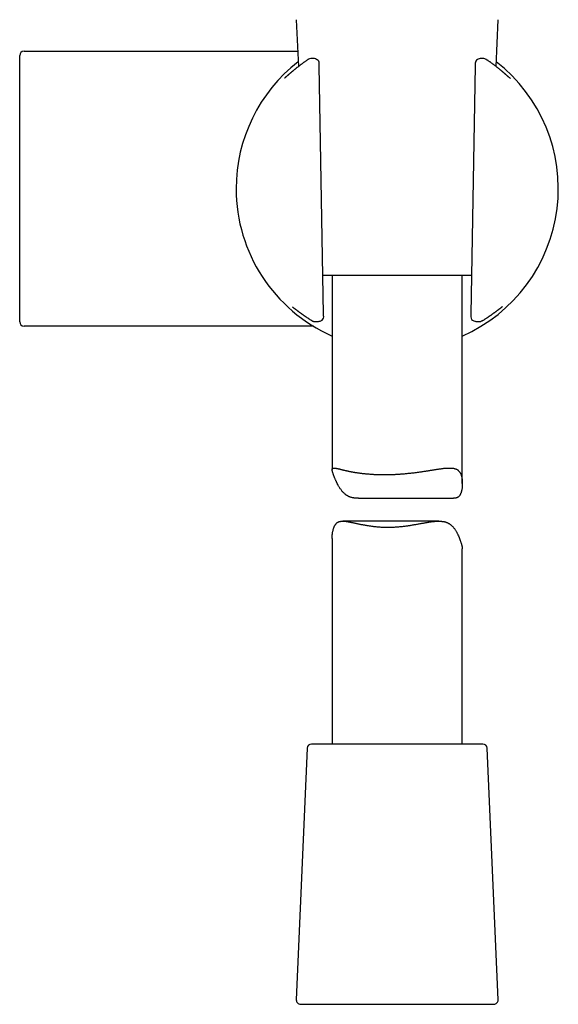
# Model space of a CAD drawing. Header units: millimetres. Extents: x 8 to 406, y 12 to 672.
# Tile 10 of 13: x 344 to 406, y 372 to 486. Entities that reach past the tile are written whole.
import ezdxf

# ---------------------------------------------------------------- set-up
doc = ezdxf.new("R2010")
doc.units = ezdxf.units.MM

msp = doc.modelspace()

# ---------------------------------------------------------------- linework, layer by layer
at = {"color": 7, "linetype": 'Continuous', "lineweight": 30}
for p, q in [((375.84, 485.7), (376.08, 480.3)), ((398.87, 480.3), (399.1, 485.7)), ((344.47, 482.07), (369.9, 482.07)), ((377.56, 481.22), (377.51, 481.22)), ((378.25, 481.09), (378.18, 481.13)), ((378.99, 451.76), (378.49, 480.38)), ((396.45, 480.38), (395.95, 451.76)), ((396.79, 481.14), (396.72, 481.1)), ((397.9, 481.01), (397.89, 481.01)), ((385.51, 456.22), (378.91, 456.22)), ((379.97, 456.22), (379.97, 433.85)), ((396.03, 456.22), (385.51, 456.22)), ((394.97, 432.23), (394.97, 456.22)), ((377.66, 451), (377.67, 450.99)), ((378.58, 450.96), (378.67, 450.99)), ((396.29, 450.99), (396.4, 450.95)), ((397.1, 450.93), (397.11, 450.93)), ((397.28, 450.99), (397.28, 451)), ((369.9, 450.37), (344.47, 450.37)), ((382.99, 430.54), (393.94, 430.54)), ((392.26, 427.91), (381.21, 427.91)), ((379.97, 425.92), (379.97, 402.22)), ((394.97, 402.22), (394.97, 424.71)), ((377.1, 401.74), (375.84, 372.74)), ((397.34, 402.22), (377.6, 402.22)), ((399.1, 372.74), (397.84, 401.74)), ((376.34, 372.22), (385.83, 372.22)), ((385.83, 372.22), (398.6, 372.22))]:
    msp.add_line(p, q, dxfattribs=at)
at = {"color": 7, "linetype": 'Continuous', "lineweight": 30, "flags": 128}
msp.add_lwpolyline([(400.51, 478.93), (400.48, 478.95), (400.46, 478.96)], dxfattribs=at)
at = {"color": 7, "linetype": 'Continuous', "lineweight": 30}
for centre, radius, start, end in [((344.47, 481.57), 0.5, 90, 180), ((377.51, 480.72), 0.5, 90, 123.7556), ((377.91, 480.71), 0.5, 57.5809, 89.0518), ((397.04, 480.71), 0.5, 90.9389, 119.282), ((397.44, 480.71), 0.5, 56.5683, 91.0345), ((387.47, 466.22), 18.56, 127.9696, 180), ((377.99, 480.66), 0.5, 1.6103, 57.5809), ((387.47, 466.22), 18.56, 293.8381, 52.0304), ((396.96, 480.66), 0.5, 119.282, 178.3057), ((397.61, 480.6), 0.5, 55.6203, 55.9415), ((387.47, 466.22), 18.56, 180, 246.1619), ((375.8, 452.93), 0.5, 232.8367, 235.8542), ((399.08, 452.87), 0.5, 306.1061, 307.4474), ((344.47, 450.87), 0.5, 180, 270), ((378.4, 451.43), 0.5, 270.5884, 290.4221), ((378.5, 451.46), 0.5, 290.4221, 0.3961), ((396.45, 451.46), 0.5, 179.6868, 180), ((396.45, 451.46), 0.5, 180, 251.8365), ((396.55, 451.43), 0.5, 251.8365, 269.4168), ((377.6, 401.72), 0.5, 90, 177.5187), ((397.34, 401.72), 0.5, 2.4813, 90), ((376.34, 372.72), 0.5, 177.5187, 270), ((398.6, 372.72), 0.5, 270, 2.4813)]:
    msp.add_arc(centre, radius, start, end, dxfattribs=at)
for points, knots in [([(343.97, 450.87), (343.97, 450.87), (343.97, 450.88), (343.97, 450.89), (343.97, 450.92), (343.97, 450.94), (343.97, 450.96), (343.97, 450.98), (343.97, 451), (343.97, 451.02), (343.97, 451.06), (343.97, 451.11), (343.97, 451.19), (343.97, 451.28), (343.97, 451.38), (343.97, 451.46), (343.97, 451.51), (343.97, 451.54), (343.97, 451.56), (343.97, 451.59), (343.97, 451.61), (343.97, 451.67), (343.97, 451.76), (343.97, 451.89), (343.97, 452.01), (343.97, 452.11), (343.97, 452.19), (343.97, 452.28), (343.97, 452.38), (343.97, 452.47), (343.97, 452.58), (343.97, 452.71), (343.97, 452.84), (343.97, 452.98), (343.97, 453.13), (343.97, 453.3), (343.97, 453.49), (343.97, 453.71), (343.97, 453.91), (343.97, 454.08), (343.97, 454.21), (343.97, 454.35), (343.97, 454.49), (343.97, 454.63), (343.97, 454.78), (343.97, 454.93), (343.97, 455.11), (343.97, 455.34), (343.97, 455.59), (343.97, 455.86), (343.97, 456.1), (343.97, 456.31), (343.97, 456.5), (343.97, 456.68), (343.97, 456.87), (343.97, 457.06), (343.97, 457.26), (343.97, 457.46), (343.97, 457.7), (343.97, 457.99), (343.97, 458.32), (343.97, 458.66), (343.97, 458.97), (343.97, 459.26), (343.97, 459.52), (343.97, 459.79), (343.97, 460.05), (343.97, 460.32), (343.97, 460.6), (343.97, 460.91), (343.97, 461.26), (343.97, 461.65), (343.97, 462.05), (343.97, 462.43), (343.97, 462.79), (343.97, 463.14), (343.97, 463.48), (343.97, 463.83), (343.97, 464.19), (343.97, 464.56), (343.97, 464.96), (343.97, 465.38), (343.97, 465.8), (343.97, 466.2), (343.97, 466.58), (343.97, 466.94), (343.97, 467.3), (343.97, 467.65), (343.97, 468.01), (343.97, 468.38), (343.97, 468.77), (343.97, 469.19), (343.97, 469.59), (343.97, 469.98), (343.97, 470.34), (343.97, 470.68), (343.97, 471.01), (343.97, 471.34), (343.97, 471.67), (343.97, 472.01), (343.97, 472.36), (343.97, 472.73), (343.97, 473.09), (343.97, 473.41), (343.97, 473.7), (343.97, 473.94), (343.97, 474.19), (343.97, 474.43), (343.97, 474.67), (343.97, 474.9), (343.97, 475.16), (343.97, 475.44), (343.97, 475.74), (343.97, 476.03), (343.97, 476.28), (343.97, 476.49), (343.97, 476.66), (343.97, 476.83), (343.97, 476.99), (343.97, 477.16), (343.97, 477.32), (343.97, 477.47), (343.97, 477.65), (343.97, 477.85), (343.97, 478.08), (343.97, 478.29), (343.97, 478.47), (343.97, 478.61), (343.97, 478.71), (343.97, 478.81), (343.97, 478.91), (343.97, 479.01), (343.97, 479.1), (343.97, 479.19), (343.97, 479.28), (343.97, 479.36), (343.97, 479.45), (343.97, 479.54), (343.97, 479.64), (343.97, 479.75), (343.97, 479.86), (343.97, 479.96), (343.97, 480.06), (343.97, 480.18), (343.97, 480.31), (343.97, 480.46), (343.97, 480.6), (343.97, 480.73), (343.97, 480.85), (343.97, 480.93), (343.97, 480.98), (343.97, 481), (343.97, 481.02), (343.97, 481.04), (343.97, 481.06), (343.97, 481.1), (343.97, 481.16), (343.97, 481.24), (343.97, 481.29), (343.97, 481.33), (343.97, 481.37), (343.97, 481.4), (343.97, 481.42), (343.97, 481.45), (343.97, 481.48), (343.97, 481.51), (343.97, 481.54), (343.97, 481.56), (343.97, 481.57), (343.97, 481.57), (343.97, 481.57)], [0, 0, 0, 0, 0.008868, 0.017725, 0.026579, 0.030057, 0.033537, 0.037018, 0.040501, 0.044199, 0.048143, 0.056587, 0.065022, 0.073454, 0.081889, 0.090334, 0.092111, 0.093886, 0.095661, 0.097435, 0.099209, 0.100982, 0.109333, 0.116783, 0.124233, 0.128668, 0.133105, 0.137545, 0.141988, 0.146615, 0.151451, 0.15725, 0.163046, 0.168843, 0.174688, 0.180809, 0.188819, 0.196825, 0.204833, 0.209404, 0.213973, 0.218539, 0.223104, 0.227668, 0.232233, 0.236799, 0.241554, 0.249069, 0.256579, 0.264088, 0.2716, 0.276587, 0.281569, 0.286549, 0.291528, 0.296506, 0.301485, 0.306466, 0.311607, 0.31972, 0.327826, 0.335932, 0.344042, 0.350123, 0.356198, 0.36227, 0.36834, 0.374411, 0.380485, 0.38667, 0.395215, 0.403753, 0.41229, 0.420833, 0.428202, 0.435562, 0.442918, 0.450274, 0.457633, 0.465038, 0.473782, 0.482519, 0.491256, 0.5, 0.507425, 0.514843, 0.522256, 0.529669, 0.537086, 0.544474, 0.553151, 0.561821, 0.57049, 0.579166, 0.586422, 0.59367, 0.600914, 0.608158, 0.615405, 0.622556, 0.63091, 0.639258, 0.647605, 0.655957, 0.661862, 0.667761, 0.673658, 0.679552, 0.685448, 0.691346, 0.697096, 0.704925, 0.712749, 0.720572, 0.728399, 0.733185, 0.737968, 0.742748, 0.747527, 0.752305, 0.757084, 0.761864, 0.766466, 0.773645, 0.780818, 0.787991, 0.795166, 0.798803, 0.802438, 0.806072, 0.809704, 0.813335, 0.816966, 0.82039, 0.823815, 0.827187, 0.830438, 0.833687, 0.838519, 0.84335, 0.84818, 0.853011, 0.857667, 0.862114, 0.870045, 0.877967, 0.885885, 0.893804, 0.901729, 0.909665, 0.911241, 0.912816, 0.91439, 0.915964, 0.917538, 0.919111, 0.926521, 0.933133, 0.939744, 0.94368, 0.947617, 0.951555, 0.955496, 0.959229, 0.962713, 0.970174, 0.977628, 0.985081, 0.992537, 1, 1, 1, 1]), ([(369.9, 482.07), (370.08, 482.07), (370.44, 482.07), (370.97, 482.07), (371.49, 482.07), (372.01, 482.07), (372.49, 482.07), (372.92, 482.07), (373.31, 482.07), (373.7, 482.07), (374.09, 482.07), (374.48, 482.07), (374.86, 482.07), (375.25, 482.07), (375.62, 482.07), (375.87, 482.07), (376, 482.07), (376, 482.07)], [0, 0, 0, 0, 0.0877138, 0.1742875, 0.2597422, 0.3440997, 0.4273829, 0.4920817, 0.5561437, 0.6195811, 0.6829653, 0.7476335, 0.8115092, 0.8746083, 0.9369472, 0.9985428, 1, 1, 1, 1]), ([(377.92, 481.21), (377.92, 481.21), (377.87, 481.21), (377.79, 481.21), (377.67, 481.21), (377.6, 481.21), (377.56, 481.22)], [0, 0, 0, 0, 0.033917, 0.372355, 0.711851, 1, 1, 1, 1]), ([(377.56, 481.21), (377.56, 481.21), (377.56, 481.22), (377.56, 481.22), (377.56, 481.22)], [0, 0, 0, 0, 0.6041662, 1, 1, 1, 1]), ([(397.43, 481.21), (397.43, 481.21), (397.39, 481.21), (397.31, 481.21), (397.19, 481.21), (397.1, 481.21), (397.04, 481.21), (397.03, 481.21)], [0, 0, 0, 0, 0.000668, 0.302859, 0.605758, 0.909421, 1, 1, 1, 1]), ([(377.23, 481.13), (377.2, 481.11), (377.13, 481.07), (377.03, 481), (376.93, 480.93), (376.83, 480.86), (376.74, 480.79), (376.64, 480.72), (376.55, 480.66), (376.46, 480.59), (376.37, 480.52), (376.28, 480.46), (376.2, 480.39), (376.12, 480.33), (376.04, 480.27), (375.96, 480.21), (375.88, 480.15), (375.81, 480.09), (375.74, 480.03), (375.67, 479.97), (375.6, 479.92), (375.54, 479.86), (375.47, 479.81), (375.41, 479.76), (375.35, 479.71), (375.29, 479.66), (375.24, 479.61), (375.18, 479.57), (375.13, 479.52), (375.08, 479.48), (375.03, 479.43), (374.98, 479.39), (374.94, 479.35), (374.9, 479.32), (374.86, 479.28), (374.82, 479.25), (374.78, 479.21), (374.75, 479.18), (374.71, 479.15), (374.68, 479.13), (374.65, 479.1), (374.62, 479.08), (374.6, 479.05), (374.58, 479.03), (374.56, 479.02), (374.54, 479), (374.52, 478.99), (374.51, 478.98), (374.5, 478.97), (374.49, 478.96), (374.48, 478.96), (374.48, 478.95), (374.48, 478.95), (374.48, 478.95), (374.48, 478.95)], [0, 0, 0, 0, 0.018312, 0.039472, 0.0605, 0.081129, 0.101923, 0.12263, 0.143257, 0.16381, 0.184296, 0.204731, 0.225122, 0.245456, 0.265739, 0.285979, 0.306184, 0.326402, 0.346465, 0.366584, 0.386725, 0.406844, 0.4269, 0.446305, 0.46643, 0.486524, 0.506593, 0.526641, 0.546672, 0.566689, 0.586694, 0.606688, 0.626671, 0.646638, 0.666587, 0.686523, 0.706608, 0.726786, 0.747008, 0.767232, 0.787406, 0.807476, 0.827381, 0.847048, 0.866393, 0.885315, 0.903698, 0.921421, 0.937819, 0.955175, 0.969807, 0.983461, 0.996083, 1, 1, 1, 1]), ([(378.49, 480.38), (378.49, 480.39), (378.49, 480.41), (378.49, 480.45), (378.49, 480.49), (378.49, 480.53), (378.49, 480.57), (378.49, 480.61), (378.49, 480.65), (378.49, 480.67), (378.49, 480.68)], [0, 0, 0, 0, 0.058285, 0.203813, 0.348434, 0.491981, 0.634348, 0.775498, 0.915475, 1, 1, 1, 1]), ([(396.46, 480.68), (396.46, 480.67), (396.46, 480.66), (396.46, 480.63), (396.46, 480.59), (396.46, 480.55), (396.46, 480.5), (396.45, 480.46), (396.45, 480.42), (396.45, 480.39), (396.45, 480.38)], [0, 0, 0, 0, 0.0461998, 0.1828643, 0.3206421, 0.4597044, 0.6001435, 0.741975, 0.8851435, 1, 1, 1, 1]), ([(397.89, 481.01), (397.89, 481.02), (397.85, 481.04), (397.79, 481.08), (397.73, 481.12), (397.71, 481.13)], [0, 0, 0, 0, 0.015041, 0.676833, 1, 1, 1, 1]), ([(400.47, 478.95), (400.47, 478.95), (400.47, 478.95), (400.47, 478.95), (400.46, 478.96), (400.46, 478.96), (400.45, 478.97), (400.44, 478.98), (400.43, 478.99), (400.41, 479), (400.39, 479.01), (400.37, 479.03), (400.35, 479.05), (400.33, 479.07), (400.3, 479.09), (400.28, 479.11), (400.25, 479.14), (400.21, 479.17), (400.18, 479.2), (400.14, 479.23), (400.11, 479.27), (400.07, 479.3), (400.02, 479.34), (399.98, 479.38), (399.93, 479.42), (399.89, 479.46), (399.84, 479.5), (399.79, 479.54), (399.73, 479.59), (399.68, 479.64), (399.62, 479.69), (399.56, 479.74), (399.5, 479.79), (399.44, 479.84), (399.37, 479.9), (399.3, 479.95), (399.24, 480.01), (399.16, 480.06), (399.09, 480.12), (399.02, 480.18), (398.94, 480.24), (398.86, 480.3), (398.78, 480.37), (398.7, 480.43), (398.62, 480.49), (398.53, 480.56), (398.44, 480.62), (398.35, 480.69), (398.26, 480.76), (398.16, 480.83), (398.06, 480.89), (397.97, 480.96), (397.92, 480.99), (397.9, 481.01)], [0, 0, 0, 0, 0.00345, 0.016178, 0.030025, 0.044977, 0.060987, 0.077973, 0.095832, 0.114448, 0.133707, 0.153502, 0.1724, 0.192149, 0.212245, 0.232615, 0.253191, 0.273915, 0.294736, 0.315613, 0.336508, 0.357389, 0.37812, 0.398846, 0.419606, 0.440395, 0.461212, 0.482054, 0.502924, 0.523824, 0.544759, 0.565295, 0.586019, 0.606827, 0.627691, 0.648585, 0.669479, 0.690337, 0.711135, 0.731847, 0.752615, 0.773528, 0.794486, 0.815498, 0.83657, 0.857709, 0.87892, 0.900212, 0.921594, 0.942752, 0.96425, 0.985896, 1, 1, 1, 1]), ([(375.39, 452.6), (375.39, 452.6), (375.39, 452.6), (375.39, 452.6), (375.4, 452.6), (375.4, 452.59), (375.41, 452.59), (375.42, 452.58), (375.44, 452.57), (375.46, 452.56), (375.47, 452.54), (375.49, 452.53), (375.49, 452.53)], [0, 0, 0, 0, 0.0554022, 0.1285421, 0.2045466, 0.3028056, 0.4074463, 0.5187584, 0.6360543, 0.7586284, 0.8857894, 1, 1, 1, 1]), ([(375.52, 452.51), (375.52, 452.51), (375.52, 452.51), (375.53, 452.5), (375.55, 452.49), (375.56, 452.48), (375.58, 452.46), (375.6, 452.45), (375.63, 452.43), (375.65, 452.41), (375.68, 452.39), (375.71, 452.37), (375.75, 452.34), (375.78, 452.32), (375.82, 452.29), (375.86, 452.26), (375.9, 452.23), (375.94, 452.19), (375.99, 452.16), (376.03, 452.12), (376.08, 452.09), (376.13, 452.05), (376.19, 452.01), (376.24, 451.97), (376.3, 451.93), (376.36, 451.88), (376.42, 451.84), (376.49, 451.79), (376.55, 451.74), (376.62, 451.69), (376.69, 451.64), (376.76, 451.59), (376.84, 451.54), (376.91, 451.49), (376.99, 451.44), (377.07, 451.38), (377.16, 451.33), (377.24, 451.27), (377.33, 451.21), (377.42, 451.15), (377.51, 451.1), (377.59, 451.04), (377.64, 451.01), (377.66, 451)], [0, 0, 0, 0, 0.017716, 0.038028, 0.059301, 0.081409, 0.104216, 0.127595, 0.15144, 0.175437, 0.199607, 0.224032, 0.248661, 0.27346, 0.298407, 0.323101, 0.347907, 0.372876, 0.397916, 0.422926, 0.447818, 0.472875, 0.49778, 0.522732, 0.547735, 0.572793, 0.597911, 0.623095, 0.648354, 0.673693, 0.699123, 0.72465, 0.750298, 0.775683, 0.801426, 0.827295, 0.853238, 0.879201, 0.905107, 0.931219, 0.957477, 0.983861, 1, 1, 1, 1]), ([(379, 451.47), (379, 451.48), (379, 451.5), (378.99, 451.53), (378.99, 451.58), (378.99, 451.62), (378.99, 451.66), (378.99, 451.7), (378.99, 451.74), (378.99, 451.75), (378.99, 451.76)], [0, 0, 0, 0, 0.108845, 0.248048, 0.388939, 0.531258, 0.674638, 0.819461, 0.966294, 1, 1, 1, 1]), ([(395.95, 451.76), (395.95, 451.75), (395.95, 451.72), (395.95, 451.69), (395.95, 451.64), (395.95, 451.6), (395.95, 451.56), (395.95, 451.51), (395.95, 451.48), (395.95, 451.47), (395.95, 451.46)], [0, 0, 0, 0, 0.092486, 0.239209, 0.385743, 0.532163, 0.677085, 0.820543, 0.962313, 1, 1, 1, 1]), ([(397.28, 451), (397.3, 451.01), (397.35, 451.04), (397.43, 451.09), (397.52, 451.15), (397.61, 451.21), (397.7, 451.27), (397.78, 451.32), (397.87, 451.38), (397.95, 451.43), (398.03, 451.49), (398.11, 451.54), (398.18, 451.59), (398.25, 451.64), (398.32, 451.69), (398.39, 451.74), (398.46, 451.79), (398.52, 451.84), (398.58, 451.88), (398.64, 451.92), (398.7, 451.97), (398.76, 452.01), (398.81, 452.05), (398.86, 452.09), (398.91, 452.12), (398.96, 452.16), (399, 452.19), (399.05, 452.23), (399.09, 452.26), (399.13, 452.29), (399.16, 452.32), (399.2, 452.34), (399.23, 452.37), (399.26, 452.39), (399.29, 452.41), (399.32, 452.43), (399.34, 452.45), (399.36, 452.46), (399.37, 452.47), (399.37, 452.47)], [0, 0, 0, 0, 0.014419, 0.043834, 0.073097, 0.102222, 0.131224, 0.160093, 0.188642, 0.217201, 0.24569, 0.274048, 0.302218, 0.32997, 0.358091, 0.386111, 0.414041, 0.441891, 0.469669, 0.497384, 0.525043, 0.552653, 0.580221, 0.607751, 0.635252, 0.662962, 0.690494, 0.718096, 0.745662, 0.77308, 0.80025, 0.827285, 0.854627, 0.881828, 0.908859, 0.935676, 0.962222, 0.988606, 1, 1, 1, 1]), ([(399.38, 452.48), (399.39, 452.48), (399.41, 452.5), (399.43, 452.52), (399.45, 452.53), (399.46, 452.53)], [0, 0, 0, 0, 0.333644, 0.797297, 1, 1, 1, 1]), ([(399.48, 452.56), (399.48, 452.55), (399.47, 452.54), (399.46, 452.54), (399.45, 452.54)], [0, 0, 0, 0, 0.722611, 1, 1, 1, 1]), ([(399.46, 452.54), (399.46, 452.54), (399.48, 452.55), (399.5, 452.57), (399.52, 452.58), (399.54, 452.6), (399.55, 452.61), (399.57, 452.62), (399.58, 452.63), (399.59, 452.63), (399.59, 452.64), (399.59, 452.64), (399.6, 452.64), (399.6, 452.64), (399.6, 452.64)], [0, 0, 0, 0, 0.097994, 0.198286, 0.287443, 0.38286, 0.476664, 0.580733, 0.680782, 0.765442, 0.844562, 0.917738, 0.984778, 1, 1, 1, 1]), ([(377.66, 451), (377.66, 451), (377.68, 450.99), (377.71, 450.97), (377.75, 450.95), (377.8, 450.94), (377.82, 450.93), (377.84, 450.93)], [0, 0, 0, 0, 0.024418, 0.284047, 0.545968, 0.772206, 1, 1, 1, 1]), ([(377.84, 450.93), (377.85, 450.93), (377.86, 450.92), (377.88, 450.92), (377.89, 450.92), (377.89, 450.92), (377.9, 450.92)], [0, 0, 0, 0, 0.457423, 0.646857, 0.839952, 1, 1, 1, 1]), ([(377.9, 450.92), (377.91, 450.92), (377.92, 450.92), (377.93, 450.92), (377.93, 450.92)], [0, 0, 0, 0, 0.947273, 1, 1, 1, 1]), ([(377.92, 450.92), (377.93, 450.92), (377.96, 450.92), (378.04, 450.92), (378.15, 450.92), (378.26, 450.93), (378.35, 450.93), (378.4, 450.93), (378.41, 450.93)], [0, 0, 0, 0, 0.021622, 0.248127, 0.474485, 0.700574, 0.926615, 1, 1, 1, 1]), ([(396.55, 450.93), (396.55, 450.93), (396.6, 450.93), (396.68, 450.93), (396.79, 450.93), (396.9, 450.92), (396.98, 450.92), (397.01, 450.92), (397.02, 450.92)], [0, 0, 0, 0, 0.045481, 0.276974, 0.508525, 0.740048, 0.971332, 1, 1, 1, 1]), ([(397.01, 450.92), (397.01, 450.92), (397.03, 450.92), (397.06, 450.92), (397.09, 450.93), (397.1, 450.93)], [0, 0, 0, 0, 0.020307, 0.510004, 1, 1, 1, 1]), ([(397.29, 451), (397.28, 451), (397.27, 450.99), (397.24, 450.97), (397.2, 450.95), (397.15, 450.94), (397.13, 450.93), (397.11, 450.93)], [0, 0, 0, 0, 0.02558, 0.296551, 0.569897, 0.784347, 1, 1, 1, 1]), ([(377.82, 450.37), (377.79, 450.37), (377.64, 450.37), (377.37, 450.37), (377, 450.37), (376.63, 450.37), (376.24, 450.37), (375.85, 450.37), (375.47, 450.37), (375.08, 450.37), (374.7, 450.37), (374.31, 450.37), (373.92, 450.37), (373.49, 450.37), (373.03, 450.37), (372.53, 450.37), (372.02, 450.37), (371.5, 450.37), (370.97, 450.37), (370.44, 450.37), (370.08, 450.37), (369.9, 450.37)], [0, 0, 0, 0, 0.011668, 0.058885, 0.106668, 0.155036, 0.204006, 0.253595, 0.303821, 0.351773, 0.400317, 0.449465, 0.498786, 0.547041, 0.60928, 0.672312, 0.736155, 0.800829, 0.866349, 0.932734, 1, 1, 1, 1]), ([(382.99, 430.54), (382.98, 430.54), (382.9, 430.54), (382.79, 430.54), (382.67, 430.55), (382.58, 430.56), (382.5, 430.57), (382.4, 430.59), (382.3, 430.61), (382.2, 430.63), (382.1, 430.66), (382, 430.7), (381.9, 430.74), (381.81, 430.79), (381.73, 430.83), (381.66, 430.87), (381.6, 430.92), (381.51, 430.98), (381.41, 431.06), (381.3, 431.17), (381.19, 431.28), (381.09, 431.4), (381, 431.52), (380.91, 431.64), (380.83, 431.77), (380.75, 431.89), (380.68, 432.01), (380.6, 432.16), (380.53, 432.31), (380.46, 432.46), (380.4, 432.57), (380.36, 432.68), (380.31, 432.79), (380.26, 432.91), (380.21, 433.04), (380.16, 433.15), (380.12, 433.27), (380.09, 433.37), (380.06, 433.46), (380.03, 433.55), (380.01, 433.63), (379.99, 433.7), (379.98, 433.77), (379.97, 433.82), (379.97, 433.87), (379.98, 433.92), (379.99, 433.95), (380.01, 433.98), (380.03, 434), (380.06, 434.02), (380.1, 434.03), (380.15, 434.03), (380.19, 434.03), (380.24, 434.03), (380.29, 434.03), (380.35, 434.02), (380.41, 434.01), (380.48, 433.99), (380.56, 433.98), (380.64, 433.96), (380.72, 433.94), (380.81, 433.92), (380.9, 433.89), (380.99, 433.87), (381.09, 433.85), (381.18, 433.82), (381.29, 433.8), (381.4, 433.77), (381.52, 433.75), (381.64, 433.72), (381.77, 433.69), (381.9, 433.66), (382.04, 433.63), (382.18, 433.61), (382.32, 433.58), (382.46, 433.56), (382.6, 433.53), (382.75, 433.51), (382.91, 433.49), (383.08, 433.46), (383.26, 433.44), (383.44, 433.42), (383.63, 433.39), (383.82, 433.37), (384.01, 433.36), (384.21, 433.34), (384.41, 433.33), (384.6, 433.31), (384.79, 433.3), (384.97, 433.29), (385.16, 433.29), (385.35, 433.28), (385.56, 433.28), (385.76, 433.27), (385.97, 433.27), (386.18, 433.27), (386.4, 433.28), (386.61, 433.28), (386.82, 433.29), (387.02, 433.29), (387.22, 433.3), (387.41, 433.31), (387.6, 433.32), (387.8, 433.34), (388.01, 433.35), (388.21, 433.37), (388.42, 433.39), (388.63, 433.41), (388.83, 433.43), (389.04, 433.45), (389.24, 433.47), (389.43, 433.49), (389.61, 433.52), (389.79, 433.54), (389.98, 433.57), (390.17, 433.59), (390.36, 433.62), (390.56, 433.65), (390.75, 433.68), (390.94, 433.71), (391.12, 433.74), (391.31, 433.77), (391.49, 433.8), (391.65, 433.82), (391.81, 433.85), (391.97, 433.87), (392.13, 433.9), (392.3, 433.92), (392.46, 433.94), (392.62, 433.97), (392.78, 433.99), (392.94, 434), (393.09, 434.02), (393.23, 434.03), (393.37, 434.03), (393.5, 434.03), (393.62, 434.03), (393.74, 434.03), (393.85, 434.01), (393.97, 434), (394.07, 433.97), (394.17, 433.94), (394.27, 433.91), (394.36, 433.86), (394.44, 433.81), (394.51, 433.75), (394.58, 433.68), (394.64, 433.61), (394.7, 433.53), (394.75, 433.44), (394.8, 433.34), (394.84, 433.23), (394.87, 433.12), (394.9, 433), (394.92, 432.89), (394.94, 432.77), (394.95, 432.66), (394.96, 432.54), (394.97, 432.4), (394.97, 432.22), (394.97, 432.05), (394.96, 431.9), (394.95, 431.79), (394.94, 431.67), (394.92, 431.55), (394.89, 431.43), (394.87, 431.32), (394.84, 431.22), (394.8, 431.12), (394.76, 431.03), (394.72, 430.95), (394.67, 430.87), (394.62, 430.8), (394.56, 430.74), (394.5, 430.69), (394.43, 430.64), (394.36, 430.61), (394.28, 430.58), (394.19, 430.56), (394.11, 430.55), (394.02, 430.54), (393.97, 430.54), (393.94, 430.54)], [0, 0, 0, 0, 0.0018604, 0.0080945, 0.011264, 0.0144336, 0.0176117, 0.0207897, 0.024878, 0.0289677, 0.0330558, 0.0371994, 0.0413446, 0.0454881, 0.0486555, 0.0518228, 0.0550009, 0.0581789, 0.0643092, 0.07044, 0.0766159, 0.0827922, 0.0887097, 0.0946274, 0.1005611, 0.1064949, 0.1115293, 0.1165637, 0.1266423, 0.1317332, 0.136824, 0.1419213, 0.1470184, 0.1531183, 0.159218, 0.1653448, 0.1714713, 0.1773717, 0.183272, 0.1892193, 0.1951665, 0.2011881, 0.2072097, 0.2132819, 0.2193541, 0.2252465, 0.231139, 0.2370725, 0.243006, 0.2489968, 0.2549876, 0.2610128, 0.267038, 0.2719315, 0.2768288, 0.2822511, 0.2876735, 0.2931145, 0.2985556, 0.3040492, 0.3095428, 0.3150534, 0.3205639, 0.325603, 0.3306452, 0.3356266, 0.3406108, 0.346122, 0.3516332, 0.3571597, 0.3626862, 0.3682582, 0.3738302, 0.3794181, 0.3850059, 0.3901128, 0.3952227, 0.4006593, 0.4060996, 0.4121233, 0.4181469, 0.4241916, 0.4302363, 0.4363448, 0.4424534, 0.4485846, 0.4547158, 0.460328, 0.4659447, 0.4712075, 0.4764739, 0.4823049, 0.4881358, 0.4939872, 0.4998385, 0.5057507, 0.511663, 0.5175964, 0.5235299, 0.5289601, 0.5343943, 0.5395377, 0.5446846, 0.5503805, 0.5560764, 0.5617907, 0.567505, 0.5732738, 0.5790426, 0.5848301, 0.5906176, 0.5959107, 0.6012074, 0.6064602, 0.6117165, 0.6175321, 0.6233478, 0.6291815, 0.6350153, 0.6409028, 0.6467903, 0.6526964, 0.6586025, 0.6640036, 0.6694082, 0.6748439, 0.6802833, 0.6863083, 0.6923333, 0.6983805, 0.7044276, 0.7105453, 0.7166629, 0.7228078, 0.7289526, 0.7345848, 0.7402231, 0.7461725, 0.7521218, 0.7581063, 0.7640907, 0.7701351, 0.7761795, 0.7822698, 0.78836, 0.79432, 0.80028, 0.8062895, 0.8122991, 0.818385, 0.8244709, 0.830606, 0.8367415, 0.8424059, 0.8480706, 0.853753, 0.8594356, 0.864257, 0.8690784, 0.8787307, 0.8884811, 0.8933612, 0.8982412, 0.9040785, 0.9099156, 0.9157693, 0.9216228, 0.9268923, 0.9321616, 0.9374595, 0.9427571, 0.948115, 0.9534727, 0.9588859, 0.9642991, 0.9695777, 0.9748564, 0.9801842, 0.9855121, 0.9909046, 0.9962971, 1, 1, 1, 1]), ([(379.97, 425.92), (379.97, 425.95), (379.97, 426.05), (379.98, 426.22), (380, 426.4), (380.02, 426.54), (380.03, 426.66), (380.06, 426.77), (380.09, 426.9), (380.12, 427.01), (380.15, 427.13), (380.19, 427.23), (380.24, 427.32), (380.28, 427.41), (380.33, 427.5), (380.39, 427.58), (380.45, 427.65), (380.52, 427.71), (380.59, 427.76), (380.67, 427.8), (380.75, 427.84), (380.84, 427.86), (380.93, 427.88), (381.03, 427.9), (381.13, 427.9), (381.24, 427.91), (381.37, 427.9), (381.5, 427.89), (381.66, 427.87), (381.82, 427.84), (381.98, 427.81), (382.14, 427.78), (382.28, 427.76), (382.43, 427.72), (382.58, 427.69), (382.72, 427.66), (382.85, 427.63), (382.99, 427.6), (383.14, 427.57), (383.29, 427.54), (383.45, 427.51), (383.62, 427.48), (383.79, 427.45), (383.96, 427.42), (384.13, 427.39), (384.31, 427.36), (384.49, 427.34), (384.66, 427.31), (384.83, 427.29), (385.01, 427.27), (385.2, 427.26), (385.39, 427.24), (385.58, 427.23), (385.78, 427.22), (385.97, 427.21), (386.17, 427.21), (386.3, 427.21), (386.37, 427.21)], [0, 0, 0, 0, 0.013131, 0.044324, 0.075833, 0.091604, 0.107374, 0.126238, 0.145102, 0.164019, 0.182935, 0.199964, 0.216993, 0.234113, 0.251234, 0.268548, 0.285862, 0.303356, 0.320849, 0.337908, 0.354966, 0.372184, 0.389402, 0.406828, 0.424255, 0.441797, 0.459339, 0.481849, 0.50436, 0.527027, 0.549695, 0.567999, 0.586304, 0.604667, 0.623031, 0.638422, 0.653821, 0.669608, 0.685404, 0.702865, 0.720327, 0.737835, 0.755343, 0.772992, 0.790642, 0.808343, 0.826045, 0.842225, 0.858415, 0.876007, 0.893598, 0.911249, 0.928899, 0.946643, 0.964386, 0.982193, 1, 1, 1, 1]), ([(386.37, 427.21), (386.43, 427.21), (386.55, 427.21), (386.74, 427.21), (386.94, 427.22), (387.15, 427.23), (387.36, 427.24), (387.56, 427.26), (387.77, 427.28), (387.98, 427.3), (388.19, 427.32), (388.39, 427.34), (388.59, 427.37), (388.77, 427.4), (388.96, 427.42), (389.14, 427.45), (389.33, 427.49), (389.53, 427.52), (389.73, 427.55), (389.92, 427.59), (390.11, 427.62), (390.31, 427.66), (390.5, 427.69), (390.68, 427.72), (390.85, 427.75), (391.03, 427.78), (391.21, 427.81), (391.4, 427.84), (391.59, 427.86), (391.78, 427.88), (391.96, 427.9), (392.14, 427.9), (392.31, 427.91), (392.46, 427.9), (392.57, 427.89), (392.65, 427.88), (392.73, 427.87), (392.82, 427.86), (392.92, 427.84), (393.02, 427.81), (393.12, 427.78), (393.21, 427.75), (393.3, 427.7), (393.38, 427.66), (393.46, 427.62), (393.52, 427.58), (393.58, 427.53), (393.66, 427.47), (393.76, 427.38), (393.86, 427.28), (393.96, 427.16), (394.05, 427.05), (394.14, 426.92), (394.22, 426.8), (394.29, 426.67), (394.36, 426.55), (394.42, 426.44), (394.49, 426.29), (394.56, 426.14), (394.62, 425.99), (394.66, 425.88), (394.7, 425.77), (394.74, 425.65), (394.78, 425.53), (394.82, 425.41), (394.86, 425.29), (394.89, 425.18), (394.92, 425.08), (394.94, 424.98), (394.95, 424.9), (394.97, 424.82), (394.97, 424.75), (394.97, 424.72), (394.97, 424.71)], [0, 0, 0, 0, 0.013512, 0.027034, 0.042014, 0.056995, 0.072032, 0.087069, 0.102272, 0.117476, 0.132734, 0.147993, 0.161959, 0.175935, 0.189434, 0.202941, 0.217881, 0.232822, 0.247806, 0.26279, 0.277902, 0.293015, 0.308172, 0.32333, 0.337187, 0.351053, 0.367169, 0.383284, 0.399471, 0.415658, 0.431976, 0.448294, 0.464726, 0.481158, 0.489512, 0.497867, 0.506244, 0.51462, 0.525396, 0.536176, 0.546951, 0.557873, 0.568799, 0.57972, 0.588069, 0.596417, 0.604794, 0.613171, 0.629329, 0.645488, 0.661767, 0.678047, 0.693644, 0.709242, 0.724882, 0.740522, 0.753792, 0.767062, 0.793627, 0.807045, 0.820464, 0.833899, 0.847334, 0.863412, 0.87949, 0.895639, 0.911787, 0.927339, 0.942892, 0.958567, 0.974243, 0.990115, 1, 1, 1, 1])]:
    msp.add_open_spline(points, degree=3, knots=knots, dxfattribs=at)

doc.saveas('drawing.dxf')
